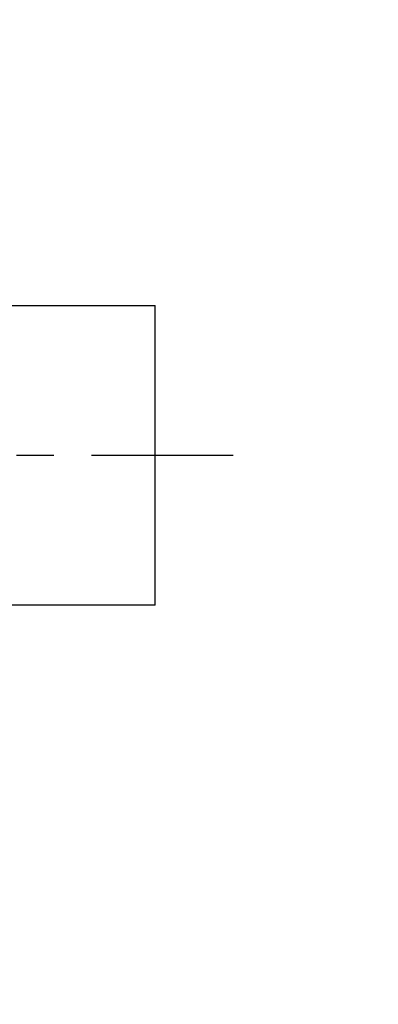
# Model space of a CAD drawing. Header units: millimetres. Extents: x 0 to 5940, y 0 to 4200.
# Tile 27 of 52: x 3270 to 3390, y 1593 to 1922. Entities that reach past the tile are written whole.
import ezdxf

# ---------------------------------------------------------------- set-up
doc = ezdxf.new("R2010")
doc.units = ezdxf.units.MM
doc.header["$LTSCALE"] = 50
doc.linetypes.add('MITTE', pattern=[2, 1.25, -0.25, 0.25, -0.25])
doc.layers.get('DEFPOINTS').update_dxf_attribs({"linetype": 'CONTINUOUS'})
for name, color, linetype in [('02-LINIE-035', 2, 'CONTINUOUS'), ('05-ACHSE', 1, 'MITTE'), ('06-MASSE1', 1, 'CONTINUOUS')]:
    doc.layers.add(name, color=color, linetype=linetype)
doc.styles.add('ACA_NORM', font='ROMANS.SHX')
doc.dimstyles.new('1-10', dxfattribs={"dimscale": 10, "dimtxt": 2.5, "dimasz": 3.5, "dimexe": 1, "dimexo": 0, "dimgap": 1, "dimtad": 1, "dimdec": 0, "dimzin": 0, "dimtxsty": 'ACA_NORM', "dimcen": 0, "dimadec": 0, "dimazin": 0, "dimtfac": 2.4, "dimtdec": 0, "dimtmove": 0, "dimatfit": 3, "dimfxl": 1, "dimtolj": 1, "dimtzin": 0, "dimarcsym": 0})

# ---------------------------------------------------------------- blocks, each defined once
blk = doc.blocks.new('*D8')
at = {"layer": '06-MASSE1', "color": 0, "lineweight": -2}
for p, q in [((3730.65, 2177.86), (3730.65, 1264.54)), ((2405.15, 1579.77), (2405.15, 1264.54)), ((3695.65, 1274.54), (2440.15, 1274.54))]:
    blk.add_line(p, q, dxfattribs=at)
at = {"layer": '06-MASSE1', "color": 0}
for points in [[(2440.15, 1280.38), (2440.15, 1268.71), (2405.15, 1274.54)], [(3695.65, 1280.38), (3695.65, 1268.71), (3730.65, 1274.54)]]:
    blk.add_solid(points, dxfattribs=at)
at = {"layer": 'DEFPOINTS', "color": 0}
for p in [(3730.65, 2177.86), (2405.15, 1579.77), (2405.15, 1274.54)]:
    blk.add_point(p, dxfattribs=at)
at = {"layer": '06-MASSE1', "color": 0, "insert": (3067.9, 1297.04), "char_height": 25, "attachment_point": 5, "style": 'ACA_NORM'}
blk.add_mtext('\\A1;1330', dxfattribs=at)

msp = doc.modelspace()

# ---------------------------------------------------------------- linework, layer by layer
at = {"layer": '02-LINIE-035'}
for p, q in [((3262.15, 1826.36), (3315.15, 1826.36)), ((3315.15, 1726.36), (3315.15, 1826.36)), ((3315.15, 1726.36), (3262.15, 1726.36))]:
    msp.add_line(p, q, dxfattribs=at)
at = {"layer": '05-ACHSE'}
msp.add_line((2093.89, 1776.36), (3341.22, 1776.36), dxfattribs=at)

# ---------------------------------------------------------------- dimensions: what is measured, and where the dimension line sits
at = {"layer": '06-MASSE1'}
dim = msp.add_linear_dim(base=(2405.15467365, 1274.54182965), p1=(3730.65467365, 2177.85760009), p2=(2405.15467365, 1579.76781431), dimstyle='1-10', override={"dimrnd": 10}, dxfattribs=at)
dim.commit()
dim.dimension.update_dxf_attribs({"geometry": '*D8', "text_midpoint": (3067.90467365, 1297.04182965)})

doc.saveas('drawing.dxf')
